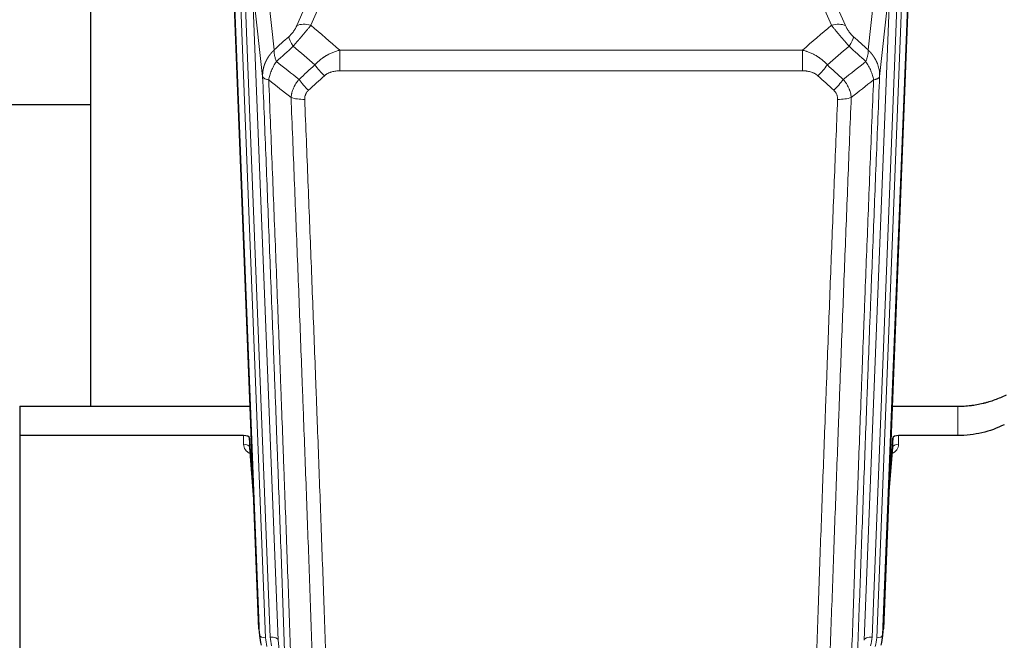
# Model space of a CAD drawing. Header units: inches. Extents: x 0 to 23760, y -13 to 16800.
# Tile 49 of 217: x 6815 to 7311, y 6341 to 6654. Entities that reach past the tile are written whole.
import ezdxf

# ---------------------------------------------------------------- set-up
doc = ezdxf.new("R2010")
doc.units = ezdxf.units.IN
doc.layers.add('254', color=7, linetype='Continuous', true_color=0xffffff)

msp = doc.modelspace()

# ---------------------------------------------------------------- linework, layer by layer
at = {"layer": '254', "color": 2, "linetype": 'Continuous', "lineweight": 25}
for p, q in [((6850.685, 6685.415), (6850.685, 6458.615)), ((7263.546, 6679.522), (7250.429, 6346.321)), ((6935.62, 6346.321), (6923.047, 6665.684)), ((6850.664, 6610.65), (6778.682, 6610.65)), ((6815.024, 6458.608), (6931.199, 6458.608)), ((6815.024, 6458.608), (6815.024, 6443.798)), ((7254.85, 6458.608), (7288.024, 6458.608)), ((6815.024, 6443.798), (6815.024, 6298.33)), ((6927.927, 6443.798), (6815.024, 6443.798)), ((7288.024, 6443.798), (7258.122, 6443.798)), ((6930.926, 6442.548), (6930.915, 6437.971)), ((6932.749, 6419.266), (6930.926, 6442.548)), ((7255.123, 6442.548), (7253.3, 6419.266)), ((7255.134, 6437.971), (7255.123, 6442.548)), ((6930.922, 6437.792), (6933.129, 6409.593)), ((7252.92, 6409.593), (7255.127, 6437.792)), ((6935.742, 6344.736), (6936.116, 6341.478)), ((7249.933, 6341.478), (7250.307, 6344.736))]:
    msp.add_line(p, q, dxfattribs=at)
at = {"layer": '254', "color": 110, "linetype": 'Continuous', "lineweight": 13}
for p, q in [((6977.192, 6685.778), (6961.811, 6650.748)), ((7242.726, 6638.348), (7247.95, 6685.547)), ((6932.261, 6672.402), (6945.327, 6340.508)), ((6937.509, 6624.996), (6932.261, 6672.402)), ((7220.024, 6676.277), (7231.299, 6650.598)), ((7240.722, 6340.508), (7253.788, 6672.402)), ((7257.78, 6674.029), (7244.714, 6342.135)), ((7247.061, 6341.842), (7260.172, 6674.864)), ((7253.788, 6672.402), (7248.54, 6624.996)), ((7263.166, 6676.084), (7250.055, 6343.062)), ((6928.517, 6667.718), (6941.335, 6342.135)), ((6940.014, 6668.244), (6943.323, 6638.348)), ((6954.75, 6650.598), (6961.73, 6666.496)), ((7224.237, 6650.748), (7216.182, 6669.095)), ((6935.994, 6343.062), (6923.295, 6665.626)), ((6926.23, 6665.894), (6938.988, 6341.842)), ((6976.438, 6638.228), (7209.611, 6638.228)), ((6976.438, 6627.796), (6976.438, 6638.228)), ((7209.611, 6627.796), (7209.611, 6638.228)), ((7209.611, 6627.796), (6976.438, 6627.796)), ((7288.024, 6443.798), (7288.024, 6458.608)), ((6927.917, 6439.382), (6927.927, 6443.798)), ((7258.122, 6443.798), (7258.132, 6439.382)), ((6930.915, 6437.971), (6933.122, 6409.784)), ((7252.927, 6409.784), (7255.134, 6437.971)), ((6935.62, 6346.321), (6935.994, 6343.062)), ((7250.055, 6343.062), (7250.429, 6346.321)), ((6945.327, 6340.508), (6949.704, 6302.328))]:
    msp.add_line(p, q, dxfattribs=at)
for centre, major_axis, ratio, start_param, end_param in [((6961.811, 6644.576), (-9.156, 4.02), 0.5833249, 4.9631119, 5.806783), ((7224.237, 6644.576), (-9.156, -4.02), 0.5833249, 3.617995, 4.4616661), ((6957.724, 6638.978), (6.719, -7.407), 0.3029797, 3.5431496, 4.2886573), ((7228.325, 6638.978), (-6.719, -7.407), 0.3029797, 1.994528, 2.7400357), ((6968.68, 6629.591), (6.736, -7.391), 0.3030979, 4.2875497, 5.03344), ((7217.369, 6629.591), (-6.736, -7.391), 0.3030979, 1.2497453, 1.9956357), ((6960.671, 6622.298), (6.729, -7.397), 0.3051216, 4.2889758, 5.0360109), ((7225.378, 6622.298), (6.729, 7.397), 0.3051216, 4.388767, 5.1358022), ((6958.699, 6617.705), (-9.992, -0.404), 0.431453, 0.7935197, 1.5533391), ((7227.35, 6617.705), (-9.992, 0.404), 0.431453, 1.5882535, 2.3480729), ((6933.92, 6439.382), (-6.003, -0.046), 0.8757409, 6.2743462, 7.3700502), ((6927.917, 6437.928), (-3, 0.007), 0.4848086, 3.1763596, 4.7135294), ((7252.129, 6439.382), (6.003, -0.046), 0.8757409, 5.1963204, 6.2920244), ((7258.132, 6437.928), (-3, -0.007), 0.4848086, 4.7112485, 6.2484184), ((6938.988, 6343.228), (2.998, 0.118), 0.4614673, 3.175787, 4.6942235), ((6963.006, 6342.593), (-24.033, -0.038), 0.8858289, 0.0334668, 0.2426182), ((6941.335, 6340.288), (3.997, 0.157), 0.4614673, 0.0341943, 1.5526308), ((6965.353, 6342.885), (-24.033, -0.038), 0.8858289, 0.0334668, 0.2426182), ((7244.714, 6340.288), (3.997, -0.157), 0.4614673, 1.5889619, 3.1073983), ((7220.696, 6342.885), (24.033, -0.038), 0.8858289, 6.0405671, 6.2497185), ((7223.043, 6342.593), (24.033, -0.038), 0.8858289, 6.0405671, 6.2497185), ((7247.061, 6343.228), (2.998, -0.118), 0.4614673, 4.7305545, 6.248991)]:
    msp.add_ellipse(centre, major_axis=major_axis, ratio=ratio, start_param=start_param, end_param=end_param, dxfattribs=at)
at = {"layer": '254', "color": 2, "linetype": 'Continuous', "lineweight": 25}
for centre, major_axis, ratio, start_param, end_param in [((6927.928, 6442.505), (3, 0), 0.4313147, 0.033781, 1.5709509), ((7258.121, 6442.505), (-3, 0), 0.4313147, 4.7122344, 6.2494043), ((6963.006, 6343.978), (-27.027, -0.37), 0.8864308, 0.02276, 0.2319114), ((7223.043, 6343.978), (27.027, -0.37), 0.8864308, 6.0512739, 6.2604253)]:
    msp.add_ellipse(centre, major_axis=major_axis, ratio=ratio, start_param=start_param, end_param=end_param, dxfattribs=at)
at = {"layer": '254', "color": 110, "linetype": 'Continuous', "lineweight": 13}
for points, knots in [([(6954.75, 6650.598), (6954.725, 6650.54), (6954.699, 6650.482), (6954.646, 6650.366), (6954.619, 6650.308), (6954.536, 6650.132), (6954.479, 6650.015), (6954.299, 6649.659), (6954.171, 6649.42), (6953.963, 6649.057), (6953.891, 6648.936), (6953.779, 6648.752), (6953.723, 6648.66), (6953.664, 6648.568), (6953.625, 6648.506), (6953.605, 6648.475), (6953.426, 6648.197), (6953.259, 6647.952), (6952.908, 6647.466), (6952.724, 6647.225), (6952.484, 6646.926), (6952.411, 6646.837), (6952.337, 6646.748), (6952.287, 6646.688), (6952.262, 6646.659), (6952.137, 6646.511), (6952.036, 6646.394), (6951.729, 6646.052), (6951.521, 6645.831), (6951.097, 6645.404), (6950.882, 6645.198), (6950.663, 6645)], [0, 0, 0, 0, 0.03125, 0.03125, 0.0625, 0.0625, 0.125, 0.125, 0.25, 0.25, 0.3125, 0.3125, 0.34375, 0.359375, 0.359375, 0.375, 0.375, 0.5, 0.5, 0.625, 0.625, 0.65625, 0.671875, 0.671875, 0.6875, 0.6875, 0.75, 0.75, 0.875, 0.875, 1, 1, 1, 1]), ([(6952.916, 6640.168), (6953.3, 6640.606), (6954.07, 6641.49), (6954.846, 6642.389), (6955.43, 6643.07), (6955.625, 6643.298), (6955.869, 6643.584), (6955.918, 6643.641), (6956.015, 6643.755), (6956.161, 6643.927), (6956.307, 6644.098), (6956.791, 6644.668), (6957.175, 6645.122), (6957.934, 6646.025), (6958.309, 6646.474), (6958.774, 6647.033), (6958.867, 6647.145), (6959.051, 6647.367), (6959.326, 6647.699), (6959.596, 6648.027), (6960.131, 6648.676), (6960.478, 6649.101), (6960.988, 6649.727), (6961.156, 6649.934), (6961.404, 6650.242), (6961.487, 6650.344), (6961.65, 6650.547), (6961.731, 6650.647), (6961.811, 6650.748)], [0, 0, 0, 0, 0.125, 0.25, 0.25, 0.3125, 0.3125, 0.328125, 0.328125, 0.34375, 0.375, 0.375, 0.5, 0.5, 0.625, 0.625, 0.65625, 0.65625, 0.6875, 0.75, 0.75, 0.875, 0.875, 0.9375, 0.9375, 0.96875, 0.96875, 1, 1, 1, 1]), ([(7224.237, 6650.748), (7224.559, 6650.347), (7224.89, 6649.938), (7225.567, 6649.105), (7225.914, 6648.681), (7226.448, 6648.032), (7226.628, 6647.813), (7226.902, 6647.483), (7226.994, 6647.372), (7227.132, 6647.205), (7227.179, 6647.149), (7227.271, 6647.037), (7227.318, 6646.982), (7227.736, 6646.479), (7228.487, 6645.581), (7229.252, 6644.675), (7229.831, 6643.994), (7230.025, 6643.766), (7230.317, 6643.424), (7230.414, 6643.309), (7230.561, 6643.138), (7230.61, 6643.081), (7230.708, 6642.966), (7230.757, 6642.909), (7231.197, 6642.396), (7231.587, 6641.944), (7232.362, 6641.049), (7232.748, 6640.606), (7233.133, 6640.168)], [0, 0, 0, 0, 0.125, 0.125, 0.25, 0.25, 0.3125, 0.3125, 0.34375, 0.34375, 0.359375, 0.359375, 0.375, 0.375, 0.5, 0.625, 0.625, 0.6875, 0.6875, 0.71875, 0.71875, 0.734375, 0.734375, 0.75, 0.75, 0.875, 0.875, 1, 1, 1, 1]), ([(7235.386, 6645), (7235.167, 6645.199), (7234.95, 6645.405), (7234.524, 6645.835), (7234.315, 6646.057), (7234.057, 6646.346), (7234.005, 6646.404), (7233.904, 6646.521), (7233.753, 6646.697), (7233.607, 6646.874), (7233.32, 6647.231), (7233.138, 6647.471), (7232.788, 6647.956), (7232.621, 6648.201), (7232.441, 6648.479), (7232.421, 6648.51), (7232.382, 6648.572), (7232.324, 6648.664), (7232.191, 6648.879), (7232.084, 6649.062), (7231.876, 6649.424), (7231.748, 6649.663), (7231.51, 6650.134), (7231.4, 6650.367), (7231.299, 6650.598)], [0, 0, 0, 0, 0.125, 0.125, 0.25, 0.25, 0.28125, 0.28125, 0.3125, 0.375, 0.375, 0.5, 0.5, 0.625, 0.625, 0.640625, 0.640625, 0.65625, 0.6875, 0.75, 0.75, 0.875, 0.875, 1, 1, 1, 1]), ([(6937.509, 6624.996), (6937.508, 6625.016), (6937.506, 6625.056), (6937.505, 6625.116), (6937.503, 6625.175), (6937.502, 6625.235), (6937.5, 6625.295), (6937.499, 6625.354), (6937.499, 6625.414), (6937.498, 6625.474), (6937.498, 6625.533), (6937.498, 6625.593), (6937.498, 6625.653), (6937.499, 6625.712), (6937.5, 6625.772), (6937.501, 6625.831), (6937.502, 6625.891), (6937.503, 6625.95), (6937.505, 6626.01), (6937.507, 6626.07), (6937.509, 6626.129), (6937.511, 6626.188), (6937.514, 6626.248), (6937.517, 6626.307), (6937.52, 6626.367), (6937.523, 6626.426), (6937.527, 6626.486), (6937.531, 6626.545), (6937.535, 6626.604), (6937.539, 6626.663), (6937.543, 6626.723), (6937.548, 6626.782), (6937.553, 6626.841), (6937.558, 6626.9), (6937.563, 6626.96), (6937.569, 6627.019), (6937.575, 6627.078), (6937.581, 6627.137), (6937.587, 6627.196), (6937.593, 6627.255), (6937.6, 6627.314), (6937.607, 6627.373), (6937.614, 6627.432), (6937.622, 6627.491), (6937.629, 6627.549), (6937.637, 6627.608), (6937.645, 6627.667), (6937.653, 6627.726), (6937.662, 6627.784), (6937.671, 6627.843), (6937.679, 6627.902), (6937.689, 6627.96), (6937.698, 6628.019), (6937.707, 6628.077), (6937.717, 6628.136), (6937.727, 6628.194), (6937.738, 6628.252), (6937.748, 6628.311), (6937.759, 6628.369), (6937.769, 6628.427), (6937.781, 6628.485), (6937.792, 6628.543), (6937.803, 6628.601), (6937.815, 6628.66), (6937.827, 6628.718), (6937.839, 6628.775), (6937.852, 6628.833), (6937.864, 6628.891), (6937.877, 6628.949), (6937.89, 6629.007), (6937.903, 6629.064), (6937.916, 6629.122), (6937.93, 6629.18), (6937.944, 6629.237), (6937.958, 6629.295), (6937.972, 6629.352), (6937.987, 6629.409), (6938.001, 6629.467), (6938.016, 6629.524), (6938.031, 6629.581), (6938.046, 6629.638), (6938.062, 6629.695), (6938.078, 6629.752), (6938.093, 6629.809), (6938.109, 6629.866), (6938.126, 6629.923), (6938.142, 6629.98), (6938.159, 6630.037), (6938.176, 6630.093), (6938.193, 6630.15), (6938.21, 6630.206), (6938.228, 6630.263), (6938.245, 6630.319), (6938.263, 6630.376), (6938.281, 6630.432), (6938.299, 6630.488), (6938.318, 6630.544), (6938.336, 6630.6), (6938.355, 6630.656), (6938.374, 6630.712), (6938.394, 6630.768), (6938.413, 6630.824), (6938.433, 6630.88), (6938.452, 6630.935), (6938.472, 6630.991), (6938.493, 6631.047), (6938.513, 6631.102), (6938.533, 6631.157), (6938.554, 6631.213), (6938.575, 6631.268), (6938.596, 6631.323), (6938.618, 6631.378), (6938.639, 6631.433), (6938.661, 6631.488), (6938.683, 6631.543), (6938.705, 6631.598), (6938.727, 6631.653), (6938.749, 6631.707), (6938.772, 6631.762), (6938.795, 6631.816), (6938.818, 6631.871), (6938.841, 6631.925), (6938.864, 6631.979), (6938.887, 6632.034), (6938.911, 6632.088), (6938.935, 6632.142), (6938.959, 6632.196), (6938.983, 6632.249), (6939.008, 6632.303), (6939.032, 6632.357), (6939.057, 6632.411), (6939.082, 6632.464), (6939.107, 6632.518), (6939.132, 6632.571), (6939.158, 6632.624), (6939.183, 6632.677), (6939.209, 6632.73), (6939.235, 6632.784), (6939.261, 6632.836), (6939.287, 6632.889), (6939.314, 6632.942), (6939.34, 6632.995), (6939.367, 6633.047), (6939.394, 6633.1), (6939.421, 6633.152), (6939.449, 6633.205), (6939.476, 6633.257), (6939.504, 6633.309), (6939.531, 6633.361), (6939.559, 6633.413), (6939.587, 6633.465), (6939.616, 6633.517), (6939.644, 6633.568), (6939.673, 6633.62), (6939.702, 6633.672), (6939.73, 6633.723), (6939.759, 6633.774), (6939.789, 6633.826), (6939.818, 6633.877), (6939.848, 6633.928), (6939.877, 6633.979), (6939.907, 6634.03), (6939.937, 6634.08), (6939.967, 6634.131), (6939.998, 6634.182), (6940.028, 6634.232), (6940.059, 6634.283), (6940.09, 6634.333), (6940.121, 6634.383), (6940.152, 6634.433), (6940.183, 6634.483), (6940.214, 6634.533), (6940.246, 6634.583), (6940.278, 6634.633), (6940.309, 6634.682), (6940.341, 6634.732), (6940.374, 6634.781), (6940.406, 6634.83), (6940.438, 6634.88), (6940.471, 6634.929), (6940.504, 6634.978), (6940.536, 6635.027), (6940.569, 6635.075), (6940.603, 6635.124), (6940.636, 6635.173), (6940.669, 6635.221), (6940.703, 6635.27), (6940.737, 6635.318), (6940.77, 6635.366), (6940.804, 6635.414), (6940.839, 6635.462), (6940.873, 6635.51), (6940.907, 6635.558), (6940.942, 6635.606), (6940.976, 6635.653), (6941.011, 6635.701), (6941.046, 6635.748), (6941.081, 6635.795), (6941.116, 6635.842), (6941.152, 6635.889), (6941.187, 6635.936), (6941.223, 6635.983), (6941.259, 6636.03), (6941.295, 6636.077), (6941.331, 6636.123), (6941.367, 6636.169), (6941.403, 6636.216), (6941.439, 6636.262), (6941.476, 6636.308), (6941.512, 6636.354), (6941.549, 6636.4), (6941.586, 6636.446), (6941.623, 6636.491), (6941.66, 6636.537), (6941.697, 6636.582), (6941.735, 6636.627), (6941.772, 6636.673), (6941.81, 6636.718), (6941.848, 6636.763), (6941.886, 6636.808), (6941.924, 6636.852), (6941.962, 6636.897), (6942, 6636.942), (6942.038, 6636.986), (6942.077, 6637.03), (6942.115, 6637.075), (6942.154, 6637.119), (6942.193, 6637.163), (6942.232, 6637.206), (6942.271, 6637.25), (6942.31, 6637.294), (6942.349, 6637.337), (6942.388, 6637.381), (6942.428, 6637.424), (6942.468, 6637.467), (6942.507, 6637.51), (6942.547, 6637.553), (6942.587, 6637.596), (6942.627, 6637.639), (6942.667, 6637.682), (6942.707, 6637.724), (6942.748, 6637.766), (6942.788, 6637.809), (6942.829, 6637.851), (6942.869, 6637.893), (6942.91, 6637.935), (6942.951, 6637.977), (6942.992, 6638.018), (6943.033, 6638.06), (6943.074, 6638.101), (6943.116, 6638.143), (6943.157, 6638.184), (6943.198, 6638.225), (6943.24, 6638.266), (6943.282, 6638.307), (6943.309, 6638.334), (6943.323, 6638.348)], [0, 0, 0, 0, 0.0042303, 0.0084583, 0.0126838, 0.016907, 0.0211277, 0.0253461, 0.0295621, 0.0337757, 0.037987, 0.0421959, 0.0464023, 0.0506064, 0.0548082, 0.0590075, 0.0632045, 0.0673991, 0.0715913, 0.0757811, 0.0799686, 0.0841537, 0.0883364, 0.0925167, 0.0966947, 0.1008703, 0.1050435, 0.1092144, 0.1133829, 0.117549, 0.1217128, 0.1258741, 0.1300332, 0.1341898, 0.1383441, 0.1424961, 0.1466456, 0.1507929, 0.1549377, 0.1590802, 0.1632203, 0.1673581, 0.1714935, 0.1756266, 0.1797573, 0.1838856, 0.1880116, 0.1921352, 0.1962565, 0.2003755, 0.204492, 0.2086063, 0.2127182, 0.2168277, 0.2209349, 0.2250397, 0.2291422, 0.2332423, 0.2373401, 0.2414356, 0.2455287, 0.2496195, 0.2537079, 0.257794, 0.2618777, 0.2659591, 0.2700382, 0.2741149, 0.2781893, 0.2822614, 0.2863311, 0.2903985, 0.2944635, 0.2985262, 0.3025866, 0.3066447, 0.3107004, 0.3147538, 0.3188048, 0.3228536, 0.3269, 0.3309441, 0.3349858, 0.3390253, 0.3430624, 0.3470972, 0.3511296, 0.3551598, 0.3591876, 0.3632131, 0.3672363, 0.3712571, 0.3752757, 0.3792919, 0.3833058, 0.3873174, 0.3913267, 0.3953337, 0.3993384, 0.4033407, 0.4073408, 0.4113385, 0.4153339, 0.419327, 0.4233179, 0.4273064, 0.4312926, 0.4352765, 0.4392581, 0.4432373, 0.4472143, 0.451189, 0.4551614, 0.4591315, 0.4630993, 0.4670648, 0.471028, 0.4749889, 0.4789475, 0.4829038, 0.4868578, 0.4908095, 0.494759, 0.4987061, 0.502651, 0.5065936, 0.5105338, 0.5144718, 0.5184076, 0.522341, 0.5262721, 0.530201, 0.5341276, 0.5380519, 0.5419739, 0.5458936, 0.5498111, 0.5537262, 0.5576392, 0.5615498, 0.5654581, 0.5693642, 0.573268, 0.5771696, 0.5810688, 0.5849658, 0.5888606, 0.592753, 0.5966432, 0.6005311, 0.6044168, 0.6083002, 0.6121813, 0.6160602, 0.6199368, 0.6238111, 0.6276832, 0.6315531, 0.6354206, 0.6392859, 0.643149, 0.6470098, 0.6508684, 0.6547247, 0.6585787, 0.6624305, 0.66628, 0.6701273, 0.6739724, 0.6778152, 0.6816557, 0.685494, 0.6893301, 0.6931639, 0.6969955, 0.7008248, 0.7046519, 0.7084768, 0.7122994, 0.7161198, 0.7199379, 0.7237539, 0.7275675, 0.731379, 0.7351882, 0.7389952, 0.7427999, 0.7466024, 0.7504027, 0.7542008, 0.7579966, 0.7617902, 0.7655816, 0.7693708, 0.7731577, 0.7769424, 0.7807249, 0.7845052, 0.7882833, 0.7920591, 0.7958327, 0.7996042, 0.8033734, 0.8071403, 0.8109051, 0.8146677, 0.818428, 0.8221862, 0.8259421, 0.8296958, 0.8334474, 0.8371967, 0.8409438, 0.8446887, 0.8484314, 0.8521719, 0.8559102, 0.8596463, 0.8633802, 0.867112, 0.8708415, 0.8745688, 0.8782939, 0.8820169, 0.8857376, 0.8894562, 0.8931726, 0.8968867, 0.9005987, 0.9043086, 0.9080162, 0.9117216, 0.9154249, 0.919126, 0.9228249, 0.9265216, 0.9302161, 0.9339085, 0.9375987, 0.9412867, 0.9449725, 0.9486562, 0.9523377, 0.956017, 0.9596942, 0.9633691, 0.967042, 0.9707126, 0.9743811, 0.9780474, 0.9817116, 0.9853736, 0.9890334, 0.9926911, 0.9963466, 1, 1, 1, 1]), ([(6944.429, 6632.461), (6944.322, 6632.745), (6944.222, 6633.027), (6944.035, 6633.584), (6943.948, 6633.86), (6943.788, 6634.402), (6943.716, 6634.669), (6943.587, 6635.193), (6943.53, 6635.45), (6943.434, 6635.951), (6943.394, 6636.195), (6943.331, 6636.669), (6943.309, 6636.899), (6943.268, 6637.564), (6943.277, 6637.975), (6943.323, 6638.348)], [0, 0, 0, 0, 0.125, 0.125, 0.25, 0.25, 0.375, 0.375, 0.5, 0.5, 0.625, 0.625, 0.75, 0.75, 1, 1, 1, 1]), ([(6963.862, 6630.777), (6964.062, 6631.006), (6964.268, 6631.231), (6964.585, 6631.562), (6964.692, 6631.672), (6964.909, 6631.889), (6965.018, 6631.997), (6965.571, 6632.528), (6966.032, 6632.934), (6966.989, 6633.712), (6967.485, 6634.083), (6968.127, 6634.525), (6968.256, 6634.613), (6968.452, 6634.742), (6968.518, 6634.785), (6968.649, 6634.87), (6968.715, 6634.912), (6969.046, 6635.122), (6969.381, 6635.326), (6969.721, 6635.521), (6969.857, 6635.599), (6969.925, 6635.638), (6970.131, 6635.752), (6970.268, 6635.827), (6970.682, 6636.048), (6970.959, 6636.19), (6971.797, 6636.599), (6972.362, 6636.85), (6973.505, 6637.312), (6974.083, 6637.523), (6975.251, 6637.905), (6975.842, 6638.076), (6976.438, 6638.228)], [0, 0, 0, 0, 0.0625, 0.0625, 0.09375, 0.09375, 0.125, 0.125, 0.25, 0.25, 0.375, 0.375, 0.40625, 0.40625, 0.421875, 0.421875, 0.4375, 0.4375, 0.5, 0.515625, 0.515625, 0.53125, 0.53125, 0.5625, 0.5625, 0.625, 0.625, 0.75, 0.75, 0.875, 0.875, 1, 1, 1, 1]), ([(7209.611, 6638.228), (7210.208, 6638.076), (7210.876, 6637.882), (7211.54, 6637.662), (7211.687, 6637.612), (7211.761, 6637.587), (7211.981, 6637.511), (7212.128, 6637.458), (7212.565, 6637.298), (7212.855, 6637.187), (7213.717, 6636.837), (7214.282, 6636.585), (7215.395, 6636.04), (7215.942, 6635.747), (7216.748, 6635.277), (7217.147, 6635.034), (7217.541, 6634.779), (7217.737, 6634.65), (7217.802, 6634.606), (7217.932, 6634.518), (7217.996, 6634.474), (7218.575, 6634.075), (7219.072, 6633.703), (7220.027, 6632.926), (7220.486, 6632.52), (7221.365, 6631.675), (7221.786, 6631.235), (7222.187, 6630.777)], [0, 0, 0, 0, 0.125, 0.140625, 0.140625, 0.15625, 0.15625, 0.1875, 0.1875, 0.25, 0.25, 0.375, 0.375, 0.5, 0.5, 0.5625, 0.59375, 0.59375, 0.609375, 0.609375, 0.625, 0.625, 0.75, 0.75, 0.875, 0.875, 1, 1, 1, 1]), ([(7242.726, 6638.348), (7242.772, 6637.975), (7242.781, 6637.564), (7242.74, 6636.899), (7242.718, 6636.669), (7242.655, 6636.195), (7242.615, 6635.951), (7242.519, 6635.45), (7242.462, 6635.193), (7242.333, 6634.669), (7242.261, 6634.402), (7242.101, 6633.86), (7242.014, 6633.584), (7241.827, 6633.027), (7241.726, 6632.745), (7241.62, 6632.461)], [0, 0, 0, 0, 0.25, 0.25, 0.375, 0.375, 0.5, 0.5, 0.625, 0.625, 0.75, 0.75, 0.875, 0.875, 1, 1, 1, 1]), ([(7242.726, 6638.348), (7242.743, 6638.331), (7242.777, 6638.297), (7242.828, 6638.247), (7242.88, 6638.196), (7242.931, 6638.145), (7242.982, 6638.094), (7243.032, 6638.043), (7243.083, 6637.992), (7243.133, 6637.94), (7243.184, 6637.889), (7243.234, 6637.837), (7243.284, 6637.785), (7243.334, 6637.732), (7243.383, 6637.68), (7243.433, 6637.628), (7243.482, 6637.575), (7243.531, 6637.522), (7243.58, 6637.469), (7243.629, 6637.416), (7243.677, 6637.362), (7243.726, 6637.309), (7243.774, 6637.255), (7243.822, 6637.201), (7243.87, 6637.147), (7243.918, 6637.093), (7243.965, 6637.038), (7244.013, 6636.984), (7244.06, 6636.929), (7244.107, 6636.874), (7244.154, 6636.819), (7244.201, 6636.763), (7244.247, 6636.708), (7244.293, 6636.652), (7244.339, 6636.597), (7244.385, 6636.541), (7244.431, 6636.485), (7244.477, 6636.428), (7244.522, 6636.372), (7244.567, 6636.315), (7244.612, 6636.259), (7244.657, 6636.202), (7244.701, 6636.145), (7244.746, 6636.088), (7244.79, 6636.03), (7244.834, 6635.973), (7244.878, 6635.915), (7244.921, 6635.857), (7244.965, 6635.799), (7245.008, 6635.741), (7245.051, 6635.683), (7245.093, 6635.624), (7245.136, 6635.566), (7245.178, 6635.507), (7245.22, 6635.448), (7245.262, 6635.389), (7245.304, 6635.33), (7245.346, 6635.27), (7245.387, 6635.211), (7245.428, 6635.151), (7245.469, 6635.091), (7245.509, 6635.031), (7245.55, 6634.971), (7245.59, 6634.911), (7245.63, 6634.85), (7245.67, 6634.789), (7245.709, 6634.729), (7245.749, 6634.668), (7245.788, 6634.607), (7245.826, 6634.546), (7245.865, 6634.484), (7245.903, 6634.423), (7245.942, 6634.361), (7245.98, 6634.299), (7246.017, 6634.237), (7246.055, 6634.175), (7246.092, 6634.113), (7246.129, 6634.051), (7246.166, 6633.988), (7246.202, 6633.926), (7246.239, 6633.863), (7246.275, 6633.8), (7246.31, 6633.737), (7246.346, 6633.674), (7246.381, 6633.611), (7246.416, 6633.547), (7246.451, 6633.484), (7246.486, 6633.42), (7246.52, 6633.356), (7246.554, 6633.292), (7246.588, 6633.228), (7246.622, 6633.164), (7246.655, 6633.099), (7246.688, 6633.035), (7246.721, 6632.97), (7246.753, 6632.906), (7246.786, 6632.841), (7246.818, 6632.776), (7246.849, 6632.711), (7246.881, 6632.645), (7246.912, 6632.58), (7246.943, 6632.514), (7246.974, 6632.449), (7247.005, 6632.383), (7247.035, 6632.317), (7247.065, 6632.251), (7247.094, 6632.185), (7247.124, 6632.119), (7247.322, 6631.668), (7247.656, 6630.818), (7248.044, 6629.55), (7248.33, 6628.251), (7248.508, 6626.929), (7248.551, 6626.002), (7248.551, 6625.478), (7248.55, 6625.357), (7248.548, 6625.237), (7248.545, 6625.116), (7248.542, 6625.036), (7248.54, 6624.996)], [0, 0, 0, 0, 0.0045083, 0.0090195, 0.0135338, 0.0180512, 0.0225715, 0.0270949, 0.0316214, 0.0361509, 0.0406834, 0.0452189, 0.0497575, 0.0542992, 0.0588439, 0.0633916, 0.0679424, 0.0724963, 0.0770532, 0.0816132, 0.0861762, 0.0907423, 0.0953114, 0.0998837, 0.104459, 0.1090373, 0.1136188, 0.1182033, 0.1227909, 0.1273815, 0.1319753, 0.1365721, 0.141172, 0.145775, 0.1503811, 0.1549903, 0.1596025, 0.1642179, 0.1688364, 0.1734579, 0.1780826, 0.1827103, 0.1873412, 0.1919752, 0.1966123, 0.2012524, 0.2058957, 0.2105422, 0.2151917, 0.2198443, 0.2245001, 0.229159, 0.233821, 0.2384861, 0.2431544, 0.2478258, 0.2525003, 0.2571779, 0.2618587, 0.2665427, 0.2712297, 0.2759199, 0.2806133, 0.2853097, 0.2900094, 0.2947122, 0.2994181, 0.3041272, 0.3088394, 0.3135548, 0.3182733, 0.322995, 0.3277199, 0.3324479, 0.3371791, 0.3419135, 0.346651, 0.3513917, 0.3561355, 0.3608826, 0.3656328, 0.3703861, 0.3751427, 0.3799024, 0.3846654, 0.3894315, 0.3942008, 0.3989732, 0.4037489, 0.4085278, 0.4133098, 0.4180951, 0.4228835, 0.4276751, 0.43247, 0.437268, 0.4420692, 0.4468737, 0.4516813, 0.4564922, 0.4613063, 0.4661235, 0.470944, 0.4757677, 0.4805947, 0.4854248, 0.4902582, 0.4950947, 0.4999345, 0.5888915, 0.6791125, 0.7706071, 0.8633844, 0.9574535, 0.965938, 0.9744348, 0.9829441, 0.9914659, 1, 1, 1, 1]), ([(6940.564, 6623.216), (6940.693, 6623.96), (6940.871, 6624.723), (6941.328, 6626.267), (6941.605, 6627.049), (6942.093, 6628.223), (6942.268, 6628.614), (6942.64, 6629.395), (6942.838, 6629.784), (6943.464, 6630.947), (6943.926, 6631.713), (6944.429, 6632.461)], [0, 0, 0, 0, 0.25, 0.25, 0.5, 0.5, 0.625, 0.625, 0.75, 0.75, 1, 1, 1, 1]), ([(7241.62, 6632.461), (7242.123, 6631.713), (7242.585, 6630.947), (7243.211, 6629.784), (7243.409, 6629.395), (7243.781, 6628.614), (7243.956, 6628.223), (7244.443, 6627.049), (7244.721, 6626.267), (7245.178, 6624.723), (7245.356, 6623.96), (7245.485, 6623.216)], [0, 0, 0, 0, 0.25, 0.25, 0.375, 0.375, 0.5, 0.5, 0.75, 0.75, 1, 1, 1, 1]), ([(6968.68, 6625.321), (6968.805, 6625.436), (6968.935, 6625.546), (6969.137, 6625.706), (6969.205, 6625.758), (6969.343, 6625.859), (6969.412, 6625.909), (6969.765, 6626.151), (6970.059, 6626.327), (6970.669, 6626.645), (6970.985, 6626.788), (6971.393, 6626.948), (6971.475, 6626.979), (6971.64, 6627.039), (6971.722, 6627.068), (6971.97, 6627.152), (6972.137, 6627.204), (6972.638, 6627.349), (6972.975, 6627.431), (6973.655, 6627.568), (6973.997, 6627.624), (6974.687, 6627.712), (6975.034, 6627.744), (6975.733, 6627.786), (6976.085, 6627.796), (6976.438, 6627.796)], [0, 0, 0, 0, 0.0625, 0.0625, 0.09375, 0.09375, 0.125, 0.125, 0.25, 0.25, 0.375, 0.375, 0.40625, 0.40625, 0.4375, 0.4375, 0.5, 0.5, 0.625, 0.625, 0.75, 0.75, 0.875, 0.875, 1, 1, 1, 1]), ([(7209.611, 6627.796), (7209.964, 6627.796), (7210.318, 6627.786), (7210.759, 6627.759), (7210.847, 6627.753), (7211.023, 6627.739), (7211.111, 6627.732), (7211.374, 6627.707), (7211.549, 6627.688), (7212.071, 6627.621), (7212.416, 6627.564), (7213.099, 6627.425), (7213.436, 6627.342), (7214.104, 6627.148), (7214.434, 6627.037), (7214.8, 6626.892), (7214.84, 6626.876), (7214.921, 6626.842), (7215.041, 6626.792), (7215.319, 6626.67), (7215.551, 6626.556), (7216.005, 6626.318), (7216.296, 6626.143), (7216.853, 6625.76), (7217.119, 6625.55), (7217.369, 6625.321)], [0, 0, 0, 0, 0.125, 0.125, 0.15625, 0.15625, 0.1875, 0.1875, 0.25, 0.25, 0.375, 0.375, 0.5, 0.5, 0.625, 0.625, 0.640625, 0.640625, 0.65625, 0.6875, 0.75, 0.75, 0.875, 0.875, 1, 1, 1, 1]), ([(6949.704, 6302.328), (6949.259, 6315.175), (6948.353, 6341.026), (6946.946, 6380.27), (6945.976, 6406.744), (6945.422, 6421.723), (6945.36, 6423.389), (6945.236, 6426.722), (6945.05, 6431.726), (6944.613, 6443.425), (6944.235, 6453.493), (6943.917, 6461.907), (6943.853, 6463.591), (6943.725, 6466.961), (6943.534, 6472.018), (6943.083, 6483.842), (6942.693, 6494.015), (6941.907, 6514.41), (6940.844, 6541.737), (6939.203, 6583.132), (6938.078, 6610.996), (6937.509, 6624.996)], [0, 0, 0, 0, 0.125, 0.25, 0.375, 0.375, 0.390625, 0.390625, 0.40625, 0.4375, 0.5, 0.5, 0.515625, 0.515625, 0.53125, 0.5625, 0.625, 0.625, 0.75, 0.875, 1, 1, 1, 1]), ([(6937.509, 6624.996), (6937.538, 6624.792), (6937.628, 6624.597), (6937.851, 6624.323), (6937.94, 6624.234), (6938.146, 6624.065), (6938.263, 6623.984), (6938.524, 6623.831), (6938.669, 6623.758), (6938.983, 6623.623), (6939.153, 6623.559), (6939.517, 6623.443), (6939.711, 6623.39), (6940.121, 6623.294), (6940.338, 6623.252), (6940.564, 6623.216)], [0, 0, 0, 0, 0.25, 0.25, 0.375, 0.375, 0.5, 0.5, 0.625, 0.625, 0.75, 0.75, 0.875, 0.875, 1, 1, 1, 1]), ([(6940.564, 6623.216), (6941.135, 6609.163), (6942.263, 6581.192), (6943.908, 6539.64), (6944.975, 6512.209), (6945.763, 6491.736), (6946.154, 6481.525), (6946.606, 6469.657), (6946.798, 6464.58), (6946.926, 6461.197), (6946.99, 6459.507), (6947.309, 6451.061), (6947.689, 6440.954), (6948.126, 6429.211), (6948.313, 6424.188), (6948.437, 6420.842), (6948.499, 6419.17), (6949.055, 6404.134), (6950.028, 6377.559), (6951.439, 6338.165), (6952.347, 6312.216), (6952.793, 6299.319)], [0, 0, 0, 0, 0.125, 0.25, 0.375, 0.375, 0.4375, 0.46875, 0.484375, 0.484375, 0.5, 0.5, 0.5625, 0.59375, 0.609375, 0.609375, 0.625, 0.625, 0.75, 0.875, 1, 1, 1, 1]), ([(6951.816, 6614.348), (6951.852, 6614.742), (6951.905, 6615.137), (6951.994, 6615.631), (6952.012, 6615.73), (6952.052, 6615.928), (6952.073, 6616.027), (6952.138, 6616.324), (6952.186, 6616.522), (6952.343, 6617.112), (6952.584, 6617.896), (6952.892, 6618.672), (6953.148, 6619.251), (6953.26, 6619.492), (6953.379, 6619.732), (6953.427, 6619.828), (6953.451, 6619.876), (6953.524, 6620.019), (6953.574, 6620.115), (6953.828, 6620.589), (6954.046, 6620.963), (6954.512, 6621.698), (6955.006, 6622.422), (6955.558, 6623.122), (6955.849, 6623.466)], [0, 0, 0, 0, 0.125, 0.125, 0.15625, 0.15625, 0.1875, 0.1875, 0.25, 0.25, 0.375, 0.5, 0.5, 0.5625, 0.578125, 0.578125, 0.59375, 0.59375, 0.625, 0.625, 0.75, 0.75, 0.875, 1, 1, 1, 1]), ([(7230.2, 6623.466), (7230.491, 6623.122), (7230.768, 6622.771), (7231.097, 6622.323), (7231.161, 6622.233), (7231.29, 6622.052), (7231.353, 6621.961), (7231.539, 6621.688), (7231.66, 6621.505), (7232.009, 6620.951), (7232.444, 6620.205), (7232.817, 6619.442), (7233.072, 6618.863), (7233.154, 6618.669), (7233.27, 6618.376), (7233.308, 6618.278), (7233.381, 6618.082), (7233.417, 6617.984), (7233.589, 6617.493), (7233.71, 6617.101), (7233.917, 6616.315), (7234.09, 6615.529), (7234.197, 6614.742), (7234.233, 6614.348)], [0, 0, 0, 0, 0.125, 0.125, 0.15625, 0.15625, 0.1875, 0.1875, 0.25, 0.25, 0.375, 0.5, 0.5, 0.5625, 0.5625, 0.59375, 0.59375, 0.625, 0.625, 0.75, 0.75, 0.875, 1, 1, 1, 1]), ([(7233.256, 6299.319), (7233.312, 6300.931), (7233.367, 6302.545), (7233.48, 6305.774), (7233.648, 6310.621), (7234.044, 6321.956), (7234.387, 6331.716), (7235.08, 6351.292), (7236.021, 6377.548), (7237.479, 6417.393), (7238.483, 6444.264), (7239.057, 6459.465), (7239.121, 6461.155), (7239.249, 6464.538), (7239.442, 6469.615), (7239.893, 6481.486), (7240.285, 6491.701), (7240.613, 6500.235), (7240.679, 6501.943), (7240.811, 6505.361), (7241.009, 6510.491), (7241.474, 6522.483), (7241.877, 6532.799), (7242.689, 6553.481), (7243.786, 6581.189), (7244.914, 6609.163), (7245.485, 6623.216)], [0, 0, 0, 0, 0.015625, 0.015625, 0.03125, 0.0625, 0.125, 0.125, 0.25, 0.375, 0.5, 0.5, 0.515625, 0.515625, 0.53125, 0.5625, 0.625, 0.625, 0.640625, 0.640625, 0.65625, 0.6875, 0.75, 0.75, 0.875, 1, 1, 1, 1]), ([(7248.54, 6624.996), (7247.971, 6610.996), (7246.846, 6583.129), (7245.752, 6555.525), (7244.943, 6534.921), (7244.541, 6524.644), (7244.077, 6512.697), (7243.879, 6507.586), (7243.748, 6504.181), (7243.682, 6502.48), (7243.354, 6493.978), (7242.964, 6483.802), (7242.514, 6471.976), (7242.322, 6466.918), (7242.194, 6463.548), (7242.13, 6461.864), (7241.558, 6446.72), (7240.557, 6419.952), (7239.102, 6380.258), (7237.696, 6341.024), (7236.79, 6315.175), (7236.345, 6302.328)], [0, 0, 0, 0, 0.125, 0.25, 0.25, 0.3125, 0.34375, 0.359375, 0.359375, 0.375, 0.375, 0.4375, 0.46875, 0.484375, 0.484375, 0.5, 0.5, 0.625, 0.75, 0.875, 1, 1, 1, 1]), ([(7245.485, 6623.216), (7245.711, 6623.252), (7245.928, 6623.294), (7246.338, 6623.39), (7246.532, 6623.443), (7246.896, 6623.559), (7247.066, 6623.623), (7247.38, 6623.758), (7247.525, 6623.831), (7247.786, 6623.984), (7247.903, 6624.065), (7248.109, 6624.234), (7248.198, 6624.323), (7248.421, 6624.597), (7248.511, 6624.792), (7248.54, 6624.996)], [0, 0, 0, 0, 0.125, 0.125, 0.25, 0.25, 0.375, 0.375, 0.5, 0.5, 0.625, 0.625, 0.75, 0.75, 1, 1, 1, 1]), ([(6958.699, 6613.388), (6958.69, 6613.601), (6958.693, 6613.814), (6958.71, 6614.08), (6958.714, 6614.134), (6958.724, 6614.24), (6958.729, 6614.293), (6958.748, 6614.452), (6958.764, 6614.558), (6958.819, 6614.871), (6958.868, 6615.078), (6958.988, 6615.485), (6959.06, 6615.685), (6959.186, 6615.982), (6959.231, 6616.08), (6959.304, 6616.226), (6959.329, 6616.274), (6959.38, 6616.371), (6959.406, 6616.419), (6959.541, 6616.655), (6959.659, 6616.838), (6959.915, 6617.191), (6960.053, 6617.361), (6960.348, 6617.689), (6960.505, 6617.847), (6960.671, 6618)], [0, 0, 0, 0, 0.125, 0.125, 0.15625, 0.15625, 0.1875, 0.1875, 0.25, 0.25, 0.375, 0.375, 0.5, 0.5, 0.5625, 0.5625, 0.59375, 0.59375, 0.625, 0.625, 0.75, 0.75, 0.875, 0.875, 1, 1, 1, 1]), ([(7225.378, 6618), (7225.544, 6617.847), (7225.702, 6617.689), (7225.888, 6617.481), (7225.925, 6617.439), (7225.997, 6617.355), (7226.033, 6617.312), (7226.137, 6617.183), (7226.204, 6617.095), (7226.396, 6616.829), (7226.631, 6616.464), (7226.821, 6616.079), (7226.947, 6615.782), (7226.987, 6615.682), (7227.041, 6615.53), (7227.059, 6615.479), (7227.092, 6615.377), (7227.108, 6615.325), (7227.184, 6615.068), (7227.232, 6614.861), (7227.305, 6614.444), (7227.329, 6614.235), (7227.356, 6613.813), (7227.358, 6613.601), (7227.35, 6613.388)], [0, 0, 0, 0, 0.125, 0.125, 0.15625, 0.15625, 0.1875, 0.1875, 0.25, 0.25, 0.375, 0.5, 0.5, 0.5625, 0.5625, 0.59375, 0.59375, 0.625, 0.625, 0.75, 0.75, 0.875, 0.875, 1, 1, 1, 1]), ([(6963.79, 6295.751), (6963.352, 6308.448), (6962.46, 6333.993), (6961.538, 6359.84), (6960.835, 6379.338), (6960.599, 6385.857), (6960.123, 6398.931), (6959.882, 6405.487), (6959.156, 6425.211), (6958.664, 6438.431), (6958.04, 6455.045), (6957.915, 6458.372), (6957.663, 6465.034), (6957.284, 6475.039), (6956.901, 6485.081), (6956.129, 6505.214), (6955.086, 6532.188), (6953.476, 6573.04), (6952.374, 6600.535), (6951.816, 6614.348)], [0, 0, 0, 0, 0.125, 0.25, 0.25, 0.3125, 0.3125, 0.375, 0.375, 0.5, 0.5, 0.53125, 0.53125, 0.5625, 0.625, 0.625, 0.75, 0.875, 1, 1, 1, 1]), ([(6958.699, 6613.388), (6959.256, 6599.557), (6960.357, 6572.027), (6961.965, 6531.123), (6963.007, 6504.115), (6963.778, 6483.956), (6964.16, 6473.902), (6964.539, 6463.884), (6964.79, 6457.213), (6964.915, 6453.882), (6965.539, 6437.247), (6966.03, 6424.009), (6966.755, 6404.26), (6966.995, 6397.696), (6967.471, 6384.605), (6967.707, 6378.079), (6968.409, 6358.556), (6969.33, 6332.676), (6970.22, 6307.098), (6970.658, 6294.385)], [0, 0, 0, 0, 0.125, 0.25, 0.375, 0.375, 0.4375, 0.46875, 0.46875, 0.5, 0.5, 0.625, 0.625, 0.6875, 0.6875, 0.75, 0.75, 0.875, 1, 1, 1, 1]), ([(7215.391, 6294.385), (7215.829, 6307.098), (7216.719, 6332.676), (7217.64, 6358.556), (7218.342, 6378.079), (7218.578, 6384.605), (7219.054, 6397.696), (7219.294, 6404.26), (7220.019, 6424.009), (7220.51, 6437.247), (7221.134, 6453.882), (7221.259, 6457.213), (7221.51, 6463.884), (7221.889, 6473.902), (7222.271, 6483.956), (7223.042, 6504.115), (7224.084, 6531.123), (7225.692, 6572.027), (7226.792, 6599.557), (7227.35, 6613.388)], [0, 0, 0, 0, 0.125, 0.25, 0.25, 0.3125, 0.3125, 0.375, 0.375, 0.5, 0.5, 0.53125, 0.53125, 0.5625, 0.625, 0.625, 0.75, 0.875, 1, 1, 1, 1]), ([(7234.233, 6614.348), (7233.675, 6600.535), (7232.573, 6573.04), (7230.963, 6532.188), (7229.92, 6505.214), (7229.148, 6485.081), (7228.765, 6475.039), (7228.386, 6465.034), (7228.134, 6458.372), (7228.009, 6455.045), (7227.385, 6438.431), (7226.893, 6425.211), (7226.166, 6405.487), (7225.926, 6398.931), (7225.45, 6385.857), (7225.214, 6379.338), (7224.511, 6359.84), (7223.589, 6333.993), (7222.697, 6308.448), (7222.259, 6295.751)], [0, 0, 0, 0, 0.125, 0.25, 0.375, 0.375, 0.4375, 0.46875, 0.46875, 0.5, 0.5, 0.625, 0.625, 0.6875, 0.6875, 0.75, 0.75, 0.875, 1, 1, 1, 1])]:
    msp.add_open_spline(points, degree=3, knots=knots, dxfattribs=at)
for points in [[(6961.811, 6650.748), (6966.691, 6646.577), (6971.566, 6642.403), (6976.438, 6638.228)], [(7209.611, 6638.228), (7214.483, 6642.403), (7219.358, 6646.577), (7224.237, 6650.748)], [(6943.323, 6638.348), (6945.77, 6640.563), (6948.217, 6642.781), (6950.663, 6645)], [(7235.386, 6645), (7237.832, 6642.781), (7240.279, 6640.563), (7242.726, 6638.348)], [(6952.916, 6640.168), (6950.087, 6637.597), (6947.258, 6635.028), (6944.429, 6632.461)], [(6963.862, 6630.777), (6960.216, 6633.909), (6956.567, 6637.039), (6952.916, 6640.168)], [(7233.133, 6640.168), (7229.482, 6637.039), (7225.833, 6633.909), (7222.187, 6630.777)], [(7241.62, 6632.461), (7238.791, 6635.028), (7235.962, 6637.597), (7233.133, 6640.168)], [(6944.429, 6632.461), (6948.234, 6629.458), (6952.04, 6626.46), (6955.849, 6623.466)], [(7230.2, 6623.466), (7234.009, 6626.46), (7237.815, 6629.458), (7241.62, 6632.461)], [(6955.849, 6623.466), (6958.52, 6625.901), (6961.191, 6628.338), (6963.862, 6630.777)], [(7222.187, 6630.777), (7224.858, 6628.338), (7227.529, 6625.901), (7230.2, 6623.466)], [(6951.816, 6614.348), (6948.063, 6617.3), (6944.313, 6620.255), (6940.564, 6623.216)], [(6968.68, 6625.321), (6966.011, 6622.878), (6963.341, 6620.438), (6960.671, 6618)], [(7225.378, 6618), (7222.708, 6620.438), (7220.038, 6622.878), (7217.369, 6625.321)], [(7245.485, 6623.216), (7241.736, 6620.255), (7237.986, 6617.3), (7234.233, 6614.348)]]:
    msp.add_open_spline(points, degree=3, dxfattribs=at)
at = {"layer": '254', "color": 2, "linetype": 'Continuous', "lineweight": 25}
for points, knots in [([(7288.024, 6458.608), (7289.094, 6458.608), (7291.229, 6458.671), (7293.355, 6458.857), (7294.681, 6459.012), (7294.946, 6459.045), (7295.474, 6459.115), (7296.266, 6459.225), (7297.054, 6459.352), (7298.624, 6459.63), (7299.664, 6459.845), (7300.826, 6460.122), (7300.955, 6460.153), (7301.213, 6460.216), (7301.599, 6460.313), (7302.495, 6460.547), (7303.255, 6460.765), (7304.765, 6461.22), (7306.752, 6461.885), (7308.686, 6462.662), (7310.593, 6463.496), (7311.534, 6463.941), (7312.46, 6464.416)], [0, 0, 0, 0, 0.125, 0.25, 0.25, 0.28125, 0.28125, 0.3125, 0.375, 0.375, 0.5, 0.5, 0.515625, 0.515625, 0.53125, 0.5625, 0.625, 0.625, 0.75, 0.875, 0.875, 1, 1, 1, 1]), ([(7311.404, 6449.284), (7307.871, 6447.498), (7304.069, 6446.119), (7296.186, 6444.269), (7292.105, 6443.798), (7288.024, 6443.798)], [0, 0, 0, 0, 0.5, 0.5, 1, 1, 1, 1])]:
    msp.add_open_spline(points, degree=3, knots=knots, dxfattribs=at)

doc.saveas('drawing.dxf')
